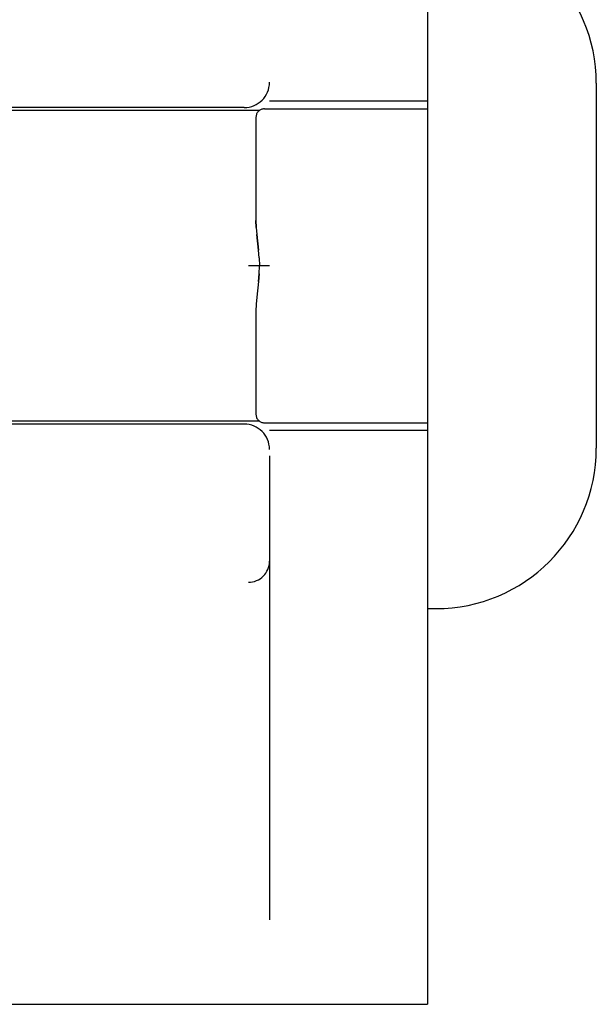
# Model space of a CAD drawing. Header units: inches. Extents: x 0 to 100, y 0 to 65.
# Tile 120 of 121: x 82.016 to 82.699, y 45.673 to 46.839. Entities that reach past the tile are written whole.
import ezdxf

# ---------------------------------------------------------------- set-up
doc = ezdxf.new("R2010")
doc.units = ezdxf.units.IN
doc.header["$LTSCALE"] = 5.5
doc.header["$MEASUREMENT"] = 0
doc.linetypes.add('HIDDEN', pattern=[0.2, 0.1, -0.1])
doc.layers.get('0').update_dxf_attribs({"linetype": 'CONTINUOUS'})
doc.layers.add('DEFAULT_2', color=8, linetype='HIDDEN')

msp = doc.modelspace()

# ---------------------------------------------------------------- linework, layer by layer
at = {"color": 7, "linetype": 'Continuous'}
for p, q in [((82.4985, 47.4228), (82.4985, 45.6728)), ((82.6985, 46.7641), (82.6985, 46.3316)), ((82.4985, 46.1416), (82.5085, 46.1416)), ((80.8985, 45.6728), (82.4985, 45.6728))]:
    msp.add_line(p, q, dxfattribs=at)
for centre, start, end in [((82.5085, 46.7641), 360, 90), ((82.5085, 46.3316), 270, 0)]:
    msp.add_arc(centre, 0.19, start, end, dxfattribs=at)
at = {"layer": 'DEFAULT_2', "color": 8, "linetype": 'HIDDEN'}
for p, q in [((82.3115, 47.4228), (82.3115, 45.6728)), ((82.2815, 46.7353), (81.686, 46.7353)), ((82.4985, 46.7428), (82.3115, 46.7428)), ((82.2995, 46.7318), (80.5555, 46.7318)), ((82.2955, 46.7238), (82.2955, 46.6015)), ((82.3055, 46.7338), (82.4985, 46.7338)), ((82.2958, 46.5934), (82.2955, 46.6015)), ((82.2965, 46.5849), (82.2985, 46.5664)), ((82.2985, 46.5664), (82.2965, 46.5848)), ((82.2992, 46.5571), (82.2985, 46.5664)), ((82.2992, 46.5571), (82.2995, 46.5478)), ((81.2115, 46.5478), (82.2865, 46.5478)), ((82.3108, 46.5478), (82.2936, 46.5478)), ((82.2958, 46.5022), (82.2955, 46.4941)), ((82.2965, 46.5108), (82.2958, 46.5022)), ((82.2955, 46.4941), (82.2955, 46.3718)), ((82.2995, 46.3638), (80.5555, 46.3638)), ((82.3055, 46.3618), (82.4985, 46.3618)), ((82.2815, 46.3603), (81.686, 46.3603)), ((82.4985, 46.3528), (82.3115, 46.3528)), ((81.2115, 46.1728), (82.2865, 46.1728))]:
    msp.add_line(p, q, dxfattribs=at)
for points in [[(82.2955, 46.6015), (82.2958, 46.5934), (82.2965, 46.5848)], [(82.2936, 46.5478), (82.2901, 46.5478), (82.2865, 46.5478)], [(82.2936, 46.5478), (82.2901, 46.5478), (82.2865, 46.5478)], [(82.2992, 46.5385), (82.2985, 46.5292), (82.2965, 46.5107)], [(82.2985, 46.5292), (82.2992, 46.5385), (82.2995, 46.5478)], [(82.3115, 46.5478), (82.3114, 46.5478), (82.3108, 46.5478)], [(82.3115, 46.5478), (82.3114, 46.5478), (82.3108, 46.5478)]]:
    msp.add_lwpolyline(points, dxfattribs=at)
for centre, radius, start, end in [((82.2815, 46.7653), 0.03, 270, 360), ((82.3055, 46.7238), 0.01, 90, 180), ((82.3055, 46.3718), 0.01, 180, 270), ((82.2815, 46.3303), 0.03, 0, 90), ((82.2865, 46.1978), 0.025, 270, 360)]:
    msp.add_arc(centre, radius, start, end, dxfattribs=at)

doc.saveas('drawing.dxf')
